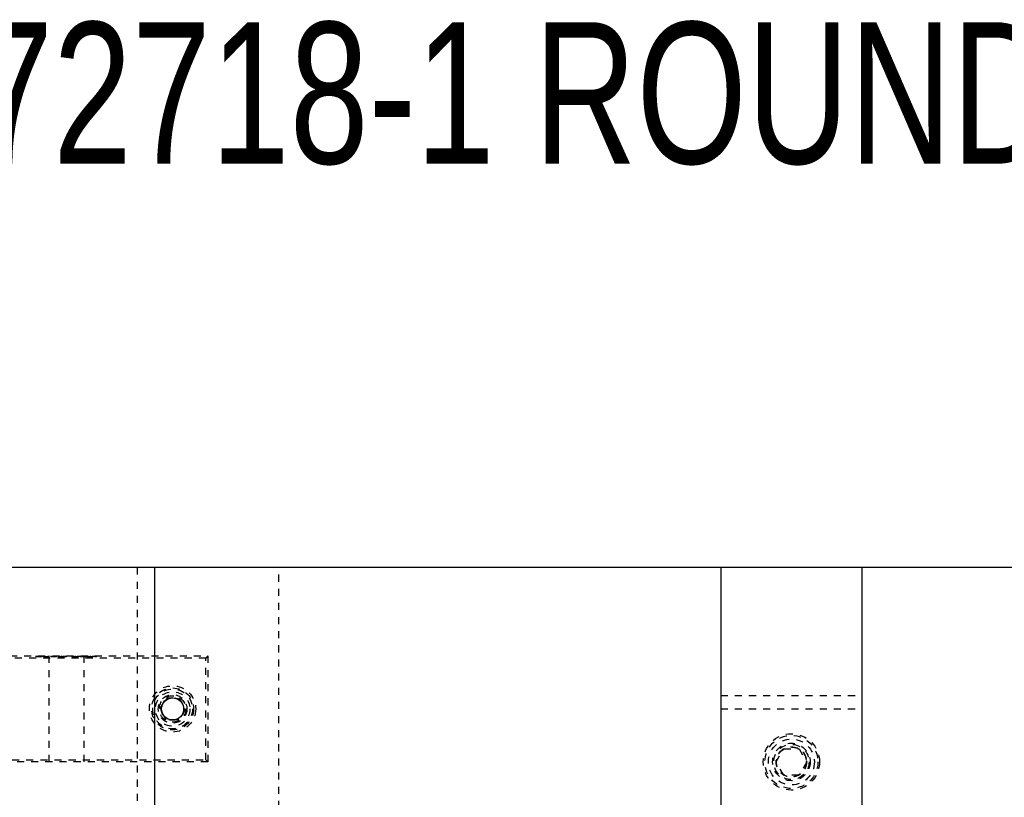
# Model space of a CAD drawing. Header units: inches. Extents: x 1772 to 2706, y -534 to -52.
# Tile 46 of 61: x 1884 to 1898, y -492 to -481. Entities that reach past the tile are written whole.
import ezdxf

# ---------------------------------------------------------------- set-up
doc = ezdxf.new("R2010")
doc.units = ezdxf.units.IN
doc.header["$LTSCALE"] = 0.5
doc.header["$MEASUREMENT"] = 0
doc.linetypes.add('HIDDEN', pattern=[0.225, 0.15, -0.075])
for name, color, linetype in [('SID-M-D', 42, 'Continuous'), ('SID-M-H', 4, 'HIDDEN'), ('SID-M-S', 105, 'Continuous')]:
    doc.layers.add(name, color=color, linetype=linetype)
doc.styles.add('SLDTEXTSTYLE0', font='TXT', dxfattribs={"width": 0.595745})

msp = doc.modelspace()

# ---------------------------------------------------------------- linework, layer by layer
at = {"layer": 'SID-M-H'}
for p, q in [((1886.12841, -488.35102), (1886.12841, -507.35102)), ((1888.12841, -507.35102), (1888.12841, -488.35102)), ((1883.12841, -489.60102), (1887.12841, -489.60102)), ((1887.09841, -489.63102), (1883.15841, -489.63102)), ((1884.69747, -489.61602), (1884.69747, -489.60102)), ((1884.70984, -489.61602), (1884.70984, -489.60102)), ((1884.72386, -489.61602), (1884.72386, -489.60102)), ((1884.72496, -489.61602), (1884.72496, -489.60102)), ((1884.7447, -489.61602), (1884.7447, -489.60102)), ((1884.74578, -489.61602), (1884.74578, -489.60102)), ((1884.75524, -489.61602), (1884.75524, -489.60102)), ((1884.78227, -489.61602), (1884.75524, -489.61602)), ((1884.76005, -489.61602), (1884.76005, -489.60102)), ((1884.7699, -489.61602), (1884.7699, -489.60102)), ((1884.78227, -489.61602), (1884.78227, -489.60102)), ((1884.807, -489.61602), (1884.807, -489.60102)), ((1884.88473, -489.61602), (1884.807, -489.61602)), ((1884.87236, -489.61602), (1884.87236, -489.60102)), ((1884.87841, -489.60102), (1884.87841, -491.10102)), ((1884.88473, -489.61602), (1884.88473, -489.60102)), ((1884.90946, -489.61602), (1884.90946, -489.60102)), ((1884.98719, -489.61602), (1884.90946, -489.61602)), ((1884.97483, -489.61602), (1884.97483, -489.60102)), ((1884.98719, -489.61602), (1884.98719, -489.60102)), ((1885.01546, -489.61602), (1885.01546, -489.60102)), ((1885.02783, -489.61602), (1885.02783, -489.60102)), ((1885.05697, -489.61602), (1885.05697, -489.60102)), ((1885.06095, -489.61602), (1885.06095, -489.60102)), ((1885.06412, -489.61602), (1885.06412, -489.60102)), ((1885.08582, -489.61602), (1885.08582, -489.60102)), ((1885.10034, -489.61602), (1885.10034, -489.60102)), ((1885.1007, -489.61602), (1885.1007, -489.60102)), ((1885.12852, -489.61602), (1885.1007, -489.61602)), ((1885.10647, -489.61602), (1885.10647, -489.60102)), ((1885.11616, -489.61602), (1885.11616, -489.60102)), ((1885.12852, -489.61602), (1885.12852, -489.60102)), ((1885.20625, -489.61602), (1885.20625, -489.60102)), ((1885.21862, -489.61602), (1885.21862, -489.60102)), ((1885.22384, -489.61602), (1885.22384, -489.60102)), ((1885.2534, -489.61602), (1885.2534, -489.60102)), ((1885.25381, -489.61602), (1885.25381, -489.60102)), ((1885.28752, -489.61602), (1885.28752, -489.60102)), ((1885.29988, -489.61602), (1885.29988, -489.60102)), ((1885.31402, -489.61602), (1885.31402, -489.60102)), ((1885.31932, -489.61602), (1885.31932, -489.60102)), ((1885.38998, -489.61602), (1885.31932, -489.61602)), ((1885.32638, -489.61602), (1885.32638, -489.60102)), ((1885.35738, -489.61602), (1885.35738, -489.60102)), ((1885.35962, -489.61602), (1885.35962, -489.60102)), ((1885.36136, -489.61602), (1885.36136, -489.60102)), ((1885.36207, -489.61602), (1885.36207, -489.60102)), ((1885.36619, -489.61602), (1885.36619, -489.60102)), ((1885.37361, -489.61602), (1885.37361, -489.60102)), ((1885.37585, -489.61602), (1885.37585, -489.60102)), ((1885.37841, -491.10102), (1885.37841, -489.60102)), ((1885.38998, -489.61602), (1885.38998, -489.60102)), ((1885.39175, -489.61602), (1885.39175, -489.60102)), ((1885.40411, -489.61602), (1885.39175, -489.61602)), ((1885.40411, -489.61602), (1885.40411, -489.60102)), ((1885.41825, -489.61602), (1885.41825, -489.60102)), ((1885.43061, -489.61602), (1885.43061, -489.60102)), ((1885.43583, -489.61602), (1885.43583, -489.60102)), ((1885.46539, -489.61602), (1885.46539, -489.60102)), ((1885.46581, -489.61602), (1885.46581, -489.60102)), ((1885.49951, -489.61602), (1885.49951, -489.60102)), ((1885.51188, -489.61602), (1885.51188, -489.60102)), ((1885.52954, -489.61602), (1885.52954, -489.60102)), ((1885.54102, -489.61602), (1885.54102, -489.60102)), ((1885.55251, -489.61602), (1885.55251, -489.60102)), ((1887.12841, -489.60102), (1887.09841, -489.63102)), ((1887.09841, -491.07102), (1887.09841, -489.63102)), ((1887.12841, -489.60102), (1887.12841, -491.10102)), ((1886.44827, -490.35102), (1886.53834, -490.19502)), ((1886.53834, -490.19502), (1886.71847, -490.19502)), ((1886.71847, -490.19502), (1886.80854, -490.35102)), ((1894.37841, -490.16302), (1896.37841, -490.16302)), ((1886.53834, -490.50702), (1886.44827, -490.35102)), ((1886.80854, -490.35102), (1886.71847, -490.50702)), ((1894.37841, -490.35102), (1896.37841, -490.35102)), ((1886.71847, -490.50702), (1886.53834, -490.50702)), ((1895.1619, -491.10102), (1895.27015, -490.91352)), ((1895.27015, -490.91352), (1895.48666, -490.91352)), ((1895.48666, -490.91352), (1895.59491, -491.10102)), ((1883.15841, -491.07102), (1887.09841, -491.07102)), ((1887.12841, -491.10102), (1887.09841, -491.07102)), ((1887.12841, -491.10102), (1883.12841, -491.10102)), ((1895.27015, -491.28852), (1895.1619, -491.10102)), ((1895.59491, -491.10102), (1895.48666, -491.28852)), ((1895.48666, -491.28852), (1895.27015, -491.28852))]:
    msp.add_line(p, q, dxfattribs=at)
for centre, radius in [((1886.62841, -490.35102), 0.3269), ((1886.62841, -490.35102), 0.2969), ((1886.62841, -490.35102), 0.28125), ((1886.62841, -490.35102), 0.24375), ((1886.62841, -490.35102), 0.203), ((1886.62841, -490.35102), 0.1875), ((1886.62841, -490.35102), 0.16072), ((1886.62841, -490.35102), 0.16045), ((1886.62841, -490.35102), 0.15993), ((1895.37841, -491.10102), 0.3985), ((1895.37841, -491.10102), 0.375), ((1895.37841, -491.10102), 0.325), ((1895.37841, -491.10102), 0.2655), ((1895.37841, -491.10102), 0.25), ((1895.37841, -491.10102), 0.21542), ((1895.37841, -491.10102), 0.21515), ((1895.37841, -491.10102), 0.21463), ((1895.37841, -491.10102), 0.21095)]:
    msp.add_circle(centre, radius, dxfattribs=at)
for points, knots in [([(1884.72386, -489.61602), (1884.71967, -489.61602), (1884.7113, -489.61602), (1884.70264, -489.61602), (1884.69808, -489.61602), (1884.69767, -489.61602), (1884.69747, -489.61602)], [0, 0, 0, 0, 0.27970537, 0.55938086, 0.77950855, 1, 1, 1, 1]), ([(1884.75524, -489.61602), (1884.74935, -489.61602), (1884.73884, -489.61602), (1884.72843, -489.61602), (1884.72386, -489.61602)], [0, 0, 0, 0, 0.56031372, 1, 1, 1, 1]), ([(1885.05697, -489.61602), (1885.04996, -489.61602), (1885.03593, -489.61602), (1885.01888, -489.61602), (1885.01676, -489.61602), (1885.01546, -489.61602)], [0, 0, 0, 0, 0.28026406, 0.56071475, 1, 1, 1, 1]), ([(1885.1007, -489.61602), (1885.09242, -489.61602), (1885.07764, -489.61602), (1885.06328, -489.61602), (1885.05697, -489.61602)], [0, 0, 0, 0, 0.56044468, 1, 1, 1, 1]), ([(1885.25381, -489.61602), (1885.24976, -489.61602), (1885.24165, -489.61602), (1885.22686, -489.61602), (1885.20824, -489.61602), (1885.20705, -489.61602), (1885.20625, -489.61602)], [0, 0, 0, 0, 0.12560007, 0.25119689, 0.50058134, 1, 1, 1, 1]), ([(1885.29988, -489.61602), (1885.29935, -489.61602), (1885.29868, -489.61602), (1885.28584, -489.61602), (1885.2769, -489.61602), (1885.2659, -489.61602), (1885.25784, -489.61602), (1885.25381, -489.61602)], [0, 0, 0, 0, 0.49870204, 0.62417652, 0.74946749, 0.87474529, 1, 1, 1, 1]), ([(1885.46581, -489.61602), (1885.46175, -489.61602), (1885.45364, -489.61602), (1885.43885, -489.61602), (1885.42023, -489.61602), (1885.41904, -489.61602), (1885.41825, -489.61602)], [0, 0, 0, 0, 0.12560007, 0.25119689, 0.50058134, 1, 1, 1, 1]), ([(1885.51188, -489.61602), (1885.51134, -489.61602), (1885.51067, -489.61602), (1885.49783, -489.61602), (1885.48889, -489.61602), (1885.47789, -489.61602), (1885.46983, -489.61602), (1885.46581, -489.61602)], [0, 0, 0, 0, 0.49870204, 0.62417652, 0.74946749, 0.87474529, 1, 1, 1, 1]), ([(1885.54102, -489.61602), (1885.53933, -489.61602), (1885.53593, -489.61602), (1885.53222, -489.61602), (1885.52986, -489.61602), (1885.52965, -489.61602), (1885.52954, -489.61602)], [0, 0, 0, 0, 0.27960164, 0.55921202, 0.77947519, 1, 1, 1, 1]), ([(1885.55251, -489.61602), (1885.55231, -489.61602), (1885.5519, -489.61602), (1885.54879, -489.61602), (1885.54502, -489.61602), (1885.54236, -489.61602), (1885.54102, -489.61602)], [0, 0, 0, 0, 0.27957625, 0.55928373, 0.7795524, 1, 1, 1, 1])]:
    msp.add_open_spline(points, degree=3, knots=knots, dxfattribs=at)
at = {"layer": 'SID-M-S'}
for p, q in [((1919.12841, -488.35102), (1873.62841, -488.35102)), ((1886.37841, -507.35102), (1886.37841, -488.35102)), ((1894.37841, -488.35102), (1894.37841, -507.35102)), ((1896.37841, -507.35102), (1896.37841, -488.35102))]:
    msp.add_line(p, q, dxfattribs=at)
msp.add_circle((1886.62841, -490.35102), 0.15625, dxfattribs=at)

# ---------------------------------------------------------------- texts
at = {"layer": 'SID-M-D', "style": 'SLDTEXTSTYLE0', "width": 0.75}
msp.add_text('72718-1 ROUND CUT', height=2, dxfattribs=at).set_placement((1883.82186, -482.63766))

doc.saveas('drawing.dxf')
